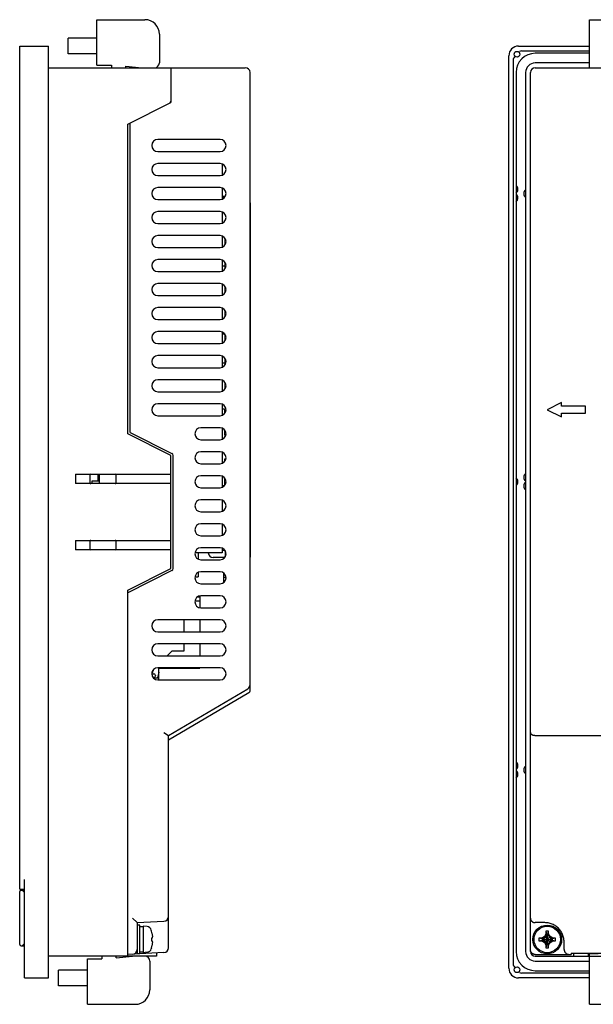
# Model space of a CAD drawing. Extents: x 27 to 793, y 51 to 503.
# Tile 9 of 30: x 439 to 558, y 164 to 369. Entities that reach past the tile are written whole.
import ezdxf

# ---------------------------------------------------------------- set-up
doc = ezdxf.new("R2010")
doc.units = 0
doc.header["$LTSCALE"] = 46.255
doc.layers.get('0').update_dxf_attribs({"linetype": 'CONTINUOUS'})
doc.layers.add('AXIS', color=7, linetype='CONTINUOUS')

msp = doc.modelspace()

# ---------------------------------------------------------------- linework, layer by layer
at = {"color": 7, "linetype": 'CONTINUOUS'}
for p, q in [((454.707, 359.417), (454.707, 368.917)), ((454.707, 368.917), (464.707, 368.917)), ((557.322, 358.917), (557.322, 368.917)), ((557.322, 368.917), (572.722, 368.917)), ((448.707, 361.796), (448.707, 365.038)), ((454.707, 365.038), (448.707, 365.038)), ((467.707, 365.917), (467.707, 359.917)), ((438.607, 187.917), (438.607, 363.417)), ((438.607, 363.417), (444.607, 363.417)), ((444.607, 169.417), (444.607, 363.417)), ((542.522, 363.417), (557.322, 363.417)), ((454.707, 361.796), (448.707, 361.796)), ((540.522, 171.417), (540.522, 361.417)), ((541.522, 172.024), (541.522, 360.81)), ((543.129, 362.417), (557.322, 362.417)), ((557.322, 361.917), (546.022, 361.917)), ((444.607, 358.917), (485.607, 358.917)), ((454.707, 359.417), (457.707, 359.417)), ((457.707, 359.417), (457.707, 358.917)), ((460.707, 358.917), (460.707, 359.217)), ((460.707, 359.217), (464.085, 358.919)), ((470.107, 358.917), (470.107, 351.667)), ((557.322, 359.917), (546.022, 359.917)), ((546.022, 358.917), (787.022, 358.917)), ((486.607, 229.203), (486.607, 357.917)), ((542.022, 357.917), (542.022, 174.917)), ((544.022, 357.917), (544.022, 174.917)), ((545.022, 174.917), (545.022, 357.917)), ((461.107, 347.167), (470.107, 351.667)), ((461.107, 282.667), (461.107, 347.167)), ((461.607, 282.976), (461.607, 347.417)), ((480.357, 343.967), (467.357, 343.967)), ((467.357, 341.467), (480.357, 341.467)), ((480.357, 338.967), (467.357, 338.967)), ((480.807, 338.883), (480.807, 336.551)), ((467.357, 336.467), (480.357, 336.467)), ((480.357, 333.967), (467.357, 333.967)), ((480.807, 333.883), (480.807, 331.551)), ((480.807, 332.167), (481.479, 332.167)), ((467.357, 331.467), (480.357, 331.467)), ((486.657, 330.817), (486.657, 257.017)), ((480.357, 328.967), (467.357, 328.967)), ((480.807, 328.883), (480.807, 326.551)), ((467.357, 326.467), (480.357, 326.467)), ((480.357, 323.967), (467.357, 323.967)), ((480.807, 323.883), (480.807, 321.551)), ((481.407, 322.04), (481.407, 323.394)), ((467.357, 321.467), (480.357, 321.467)), ((480.357, 318.967), (467.357, 318.967)), ((480.807, 318.883), (480.807, 316.551)), ((481.407, 317.04), (481.407, 318.394)), ((467.357, 316.467), (480.357, 316.467)), ((481.407, 317.617), (480.807, 317.617)), ((480.357, 313.967), (467.357, 313.967)), ((480.807, 313.883), (480.807, 311.551)), ((481.407, 312.04), (481.407, 313.394)), ((467.357, 311.467), (480.357, 311.467)), ((480.357, 308.967), (467.357, 308.967)), ((480.807, 308.883), (480.807, 306.551)), ((481.407, 307.04), (481.407, 308.394)), ((467.357, 306.467), (480.357, 306.467)), ((480.357, 303.967), (467.357, 303.967)), ((480.807, 303.883), (480.807, 301.551)), ((481.392, 303.417), (480.807, 303.417)), ((467.357, 301.467), (480.357, 301.467)), ((481.407, 302.04), (481.407, 303.394)), ((480.357, 298.967), (467.357, 298.967)), ((480.807, 298.883), (480.807, 296.551)), ((481.407, 297.417), (480.807, 297.417)), ((481.407, 297.04), (481.407, 298.394)), ((467.357, 296.467), (480.357, 296.467)), ((480.357, 293.967), (467.357, 293.967)), ((480.807, 293.883), (480.807, 291.551)), ((481.407, 292.04), (481.407, 293.394)), ((467.357, 291.467), (480.357, 291.467)), ((551.522, 289.217), (548.522, 287.717)), ((551.522, 288.467), (551.522, 289.217)), ((480.357, 288.967), (467.357, 288.967)), ((480.807, 288.883), (480.807, 286.551)), ((480.807, 287.917), (481.307, 287.917)), ((481.307, 287.917), (481.307, 286.906)), ((548.522, 287.717), (551.522, 286.217)), ((556.522, 288.467), (551.522, 288.467)), ((556.522, 286.967), (556.522, 288.467)), ((467.357, 286.467), (480.357, 286.467)), ((551.522, 286.217), (551.522, 286.967)), ((551.522, 286.967), (556.522, 286.967)), ((461.607, 282.976), (470.331, 278.614)), ((480.357, 283.967), (476.357, 283.967)), ((480.807, 283.883), (480.807, 281.551)), ((481.307, 283.528), (481.307, 282.417)), ((470.107, 278.167), (461.107, 282.667)), ((476.357, 281.467), (480.357, 281.467)), ((481.57, 282.417), (481.307, 282.417)), ((480.357, 278.967), (476.357, 278.967)), ((480.807, 278.883), (480.807, 276.551)), ((470.107, 254.667), (470.107, 278.167)), ((470.607, 254.667), (470.607, 278.167)), ((481.57, 277.417), (481.307, 277.417)), ((481.307, 277.417), (481.307, 276.906)), ((476.357, 276.467), (480.357, 276.467)), ((450.207, 274.317), (450.207, 272.317)), ((450.207, 274.317), (470.107, 274.317)), ((453.207, 274.117), (453.207, 272.517)), ((453.707, 272.317), (453.707, 272.917)), ((453.707, 272.917), (455.207, 272.917)), ((454.957, 272.917), (454.957, 274.317)), ((455.207, 272.317), (455.207, 274.317)), ((458.707, 272.517), (458.707, 274.117)), ((480.357, 273.967), (476.357, 273.967)), ((480.807, 273.883), (480.807, 271.551)), ((481.307, 273.528), (481.307, 271.917)), ((470.107, 272.317), (450.207, 272.317)), ((476.357, 271.467), (480.357, 271.467)), ((480.807, 271.917), (481.307, 271.917)), ((480.357, 268.967), (476.357, 268.967)), ((480.807, 268.883), (480.807, 266.551)), ((476.357, 266.467), (480.357, 266.467)), ((480.357, 263.967), (476.357, 263.967)), ((480.807, 263.883), (480.807, 261.551)), ((450.207, 260.517), (470.107, 260.517)), ((450.207, 260.517), (450.207, 258.517)), ((458.68, 260.417), (453.234, 260.417)), ((476.357, 261.467), (480.357, 261.467)), ((470.107, 258.517), (450.207, 258.517)), ((453.207, 260.317), (453.207, 258.717)), ((458.707, 258.717), (458.707, 260.317)), ((480.357, 258.967), (476.357, 258.967)), ((480.807, 258.883), (480.807, 257.917)), ((481.407, 258.394), (481.407, 257.04)), ((480.807, 257.917), (475.124, 257.917)), ((476.357, 256.467), (480.357, 256.467)), ((481.317, 256.917), (478.907, 256.917)), ((461.107, 250.167), (470.107, 254.667)), ((470.331, 254.22), (461.107, 249.608)), ((480.357, 253.967), (476.357, 253.967)), ((481.107, 251.718), (481.107, 253.716)), ((481.107, 252.817), (481.603, 252.817)), ((461.107, 173.917), (461.107, 250.167)), ((476.357, 251.467), (480.357, 251.467)), ((476.107, 248.697), (475.581, 248.697)), ((476.107, 248.941), (476.107, 246.493)), ((480.357, 248.967), (476.357, 248.967)), ((475.124, 247.917), (476.107, 247.917)), ((476.357, 246.467), (480.357, 246.467)), ((480.357, 243.967), (467.357, 243.967)), ((472.807, 243.967), (472.807, 241.467)), ((476.107, 243.967), (476.107, 241.467)), ((467.357, 241.467), (480.357, 241.467)), ((480.357, 238.967), (467.357, 238.967)), ((472.807, 238.967), (472.807, 237.417)), ((476.107, 238.967), (476.107, 236.467)), ((467.357, 236.467), (480.357, 236.467)), ((469.357, 236.467), (470.307, 237.417)), ((472.807, 237.417), (470.307, 237.417)), ((480.357, 233.967), (467.357, 233.967)), ((467.607, 231.467), (467.607, 233.967)), ((467.607, 233.917), (476.107, 233.917)), ((476.107, 233.967), (476.107, 233.917)), ((466.108, 232.747), (466.552, 232.747)), ((466.188, 232.931), (466.188, 233.158)), ((466.552, 231.947), (466.373, 231.947)), ((466.397, 231.917), (467.607, 231.917)), ((466.415, 233.537), (466.415, 233.347)), ((466.902, 232.397), (466.902, 232.297)), ((467.607, 233.095), (467.309, 231.917)), ((467.357, 231.467), (480.357, 231.467)), ((469.607, 219.917), (486.114, 229.627)), ((486.36, 228.772), (469.607, 218.917)), ((468.607, 220.489), (469.607, 219.917)), ((469.607, 175.678), (469.607, 219.917)), ((546.022, 219.917), (579.822, 219.917)), ((439.607, 169.417), (439.607, 189.917)), ((438.607, 187.917), (439.607, 187.917)), ((438.607, 176.372), (438.607, 187.372)), ((438.907, 187.672), (439.607, 187.672)), ((439.107, 187.672), (439.607, 187.172)), ((462.107, 181.866), (463.107, 180.917)), ((463.107, 180.917), (468.659, 181.208)), ((463.107, 180.917), (463.107, 174.417)), ((463.607, 180.417), (463.107, 180.417)), ((463.607, 174.417), (463.607, 180.417)), ((548.027, 180.917), (546.022, 180.917)), ((463.84, 180.053), (463.607, 180.036)), ((465.154, 180.093), (464.307, 180.167)), ((464.307, 180.167), (464.307, 174.667)), ((466.085, 179.167), (466.027, 179.376)), ((466.085, 179.167), (466.085, 179.144)), ((548.242, 178.584), (547.917, 178.022)), ((548.062, 177.877), (548.382, 178.432)), ((548.242, 179.144), (548.382, 178.488)), ((548.242, 179.144), (548.242, 178.584)), ((548.382, 178.432), (548.242, 178.584)), ((548.662, 176.346), (548.382, 178.488)), ((548.382, 178.432), (548.382, 178.488)), ((548.382, 176.346), (548.662, 178.488)), ((548.662, 176.402), (548.382, 178.432)), ((548.382, 176.402), (548.662, 178.432)), ((548.662, 178.488), (548.802, 179.144)), ((548.662, 178.432), (548.802, 178.584)), ((548.662, 178.488), (548.662, 178.432)), ((548.662, 178.432), (548.982, 177.877)), ((548.802, 178.584), (548.802, 179.144)), ((549.127, 178.022), (548.802, 178.584)), ((439.107, 176.072), (439.607, 176.572)), ((466.203, 177.697), (466.085, 177.697)), ((466.085, 177.697), (466.085, 177.137)), ((466.085, 177.137), (466.203, 177.137)), ((547.451, 177.557), (546.795, 177.697)), ((547.355, 177.697), (546.795, 177.697)), ((546.795, 177.137), (547.451, 177.277)), ((546.795, 177.137), (547.355, 177.137)), ((547.917, 178.022), (547.355, 177.697)), ((547.507, 177.557), (547.355, 177.697)), ((547.507, 177.277), (547.355, 177.137)), ((547.355, 177.137), (547.917, 176.812)), ((547.451, 177.557), (549.593, 177.277)), ((547.451, 177.557), (547.507, 177.557)), ((547.451, 177.277), (549.593, 177.557)), ((547.507, 177.277), (547.451, 177.277)), ((547.507, 177.557), (548.062, 177.877)), ((547.507, 177.557), (549.537, 177.277)), ((547.507, 177.277), (549.537, 177.557)), ((548.062, 176.957), (547.507, 177.277)), ((547.917, 178.022), (549.127, 176.812)), ((547.917, 176.812), (549.127, 178.022)), ((547.917, 176.812), (548.242, 176.249)), ((548.382, 176.402), (548.062, 176.957)), ((548.382, 176.402), (548.242, 176.249)), ((548.382, 176.346), (548.242, 175.689)), ((548.382, 176.346), (548.382, 176.402)), ((548.982, 176.957), (548.662, 176.402)), ((548.662, 176.402), (548.802, 176.249)), ((548.662, 176.402), (548.662, 176.346)), ((548.802, 175.689), (548.662, 176.346)), ((548.802, 176.249), (549.127, 176.812)), ((548.982, 177.877), (549.537, 177.557)), ((549.537, 177.277), (548.982, 176.957)), ((549.689, 177.697), (549.127, 178.022)), ((549.127, 176.812), (549.689, 177.137)), ((549.537, 177.557), (549.689, 177.697)), ((549.537, 177.557), (549.593, 177.557)), ((549.537, 177.277), (549.689, 177.137)), ((549.593, 177.277), (549.537, 177.277)), ((550.249, 177.697), (549.593, 177.557)), ((549.593, 177.277), (550.249, 177.137)), ((550.249, 177.697), (549.689, 177.697)), ((549.689, 177.137), (550.249, 177.137)), ((552.022, 175.387), (552.022, 176.922)), ((438.907, 176.072), (439.607, 176.072)), ((468.659, 174.679), (461.107, 174.284)), ((463.607, 174.417), (463.107, 174.417)), ((464.307, 174.767), (463.607, 174.767)), ((465.154, 174.741), (464.307, 174.667)), ((466.085, 175.667), (466.027, 175.457)), ((466.085, 175.689), (466.085, 175.667)), ((467.107, 174.598), (467.107, 173.917)), ((546.022, 174.284), (553.068, 174.284)), ((548.242, 176.249), (548.242, 175.689)), ((548.802, 175.689), (548.802, 176.249)), ((553.522, 174.572), (553.522, 174.31)), ((553.976, 174.598), (576.522, 174.598)), ((554.022, 174.598), (554.022, 173.917)), ((557.122, 173.917), (557.122, 174.417)), ((559.122, 174.417), (557.122, 174.417)), ((557.322, 163.917), (557.322, 174.417)), ((467.107, 173.917), (444.607, 173.917)), ((452.707, 173.417), (455.707, 173.417)), ((452.707, 163.917), (452.707, 173.417)), ((455.707, 173.917), (455.707, 173.417)), ((458.707, 173.617), (458.707, 173.917)), ((458.707, 173.617), (462.085, 173.915)), ((465.707, 172.917), (465.707, 166.917)), ((546.022, 173.917), (787.022, 173.917)), ((546.022, 172.917), (557.322, 172.917)), ((452.707, 171.038), (446.707, 171.038)), ((446.707, 167.796), (446.707, 171.038)), ((557.322, 170.417), (543.129, 170.417)), ((546.022, 170.917), (557.322, 170.917)), ((439.607, 169.417), (444.607, 169.417)), ((557.322, 169.417), (542.522, 169.417)), ((452.707, 167.796), (446.707, 167.796)), ((452.707, 163.917), (462.707, 163.917)), ((557.322, 163.917), (572.722, 163.917))]:
    msp.add_line(p, q, dxfattribs=at)
for points in [[(481.193, 332.167), (481.166, 332.119), (481.064, 331.892), (480.982, 331.659), (480.975, 331.63)], [(480.976, 331.631), (481.016, 331.763), (481.104, 331.986), (481.192, 332.167)], [(545.022, 220.489), (545.025, 220.443), (545.035, 220.397), (545.051, 220.351), (545.074, 220.307), (545.102, 220.264), (545.136, 220.224), (545.175, 220.185), (545.219, 220.148), (545.267, 220.114), (545.318, 220.082), (545.373, 220.054), (545.431, 220.027), (545.491, 220.004), (545.553, 219.983), (545.618, 219.966), (545.683, 219.951), (545.75, 219.938), (545.817, 219.929), (545.885, 219.922), (545.953, 219.918), (546.022, 219.917)], [(545.022, 181.866), (545.026, 181.781), (545.038, 181.696), (545.058, 181.613), (545.085, 181.534), (545.119, 181.459), (545.158, 181.388), (545.202, 181.322), (545.251, 181.261), (545.303, 181.206), (545.358, 181.156), (545.415, 181.112), (545.473, 181.072), (545.533, 181.038), (545.593, 181.009), (545.654, 180.983), (545.715, 180.963), (545.776, 180.946), (545.837, 180.933), (545.899, 180.924), (545.961, 180.919), (546.022, 180.917)], [(552.022, 176.922), (552.016, 177.147), (551.997, 177.37), (551.966, 177.592), (551.922, 177.812), (551.866, 178.029), (551.798, 178.243), (551.718, 178.452), (551.626, 178.657), (551.524, 178.856), (551.41, 179.049), (551.286, 179.235), (551.151, 179.414), (551.006, 179.585), (550.853, 179.747), (550.69, 179.901), (550.519, 180.046), (550.34, 180.18), (550.154, 180.305), (549.961, 180.418), (549.762, 180.521), (549.558, 180.613), (549.348, 180.693), (549.135, 180.761), (548.918, 180.817), (548.698, 180.86), (548.476, 180.892), (548.252, 180.91), (548.027, 180.917)], [(463.957, 180.058), (463.841, 180.063), (463.607, 180.067)], [(464.307, 180.067), (464.073, 180.063), (463.84, 180.053)], [(466.203, 178.584), (466.222, 178.439), (466.237, 178.296), (466.248, 178.157), (466.255, 178.022)], [(466.255, 178.022), (466.248, 177.943), (466.237, 177.863), (466.222, 177.781), (466.203, 177.697)], [(466.203, 177.137), (466.228, 177.025), (466.245, 176.916), (466.255, 176.812)], [(466.255, 176.812), (466.244, 176.624), (466.227, 176.437), (466.203, 176.249)], [(546.022, 174.284), (545.944, 174.287), (545.866, 174.296), (545.789, 174.311), (545.713, 174.333), (545.64, 174.36), (545.568, 174.393), (545.5, 174.431), (545.435, 174.475), (545.373, 174.523), (545.315, 174.577), (545.262, 174.634), (545.213, 174.696), (545.17, 174.761), (545.131, 174.83), (545.098, 174.901), (545.071, 174.975), (545.05, 175.051), (545.034, 175.128), (545.025, 175.206), (545.022, 175.285)], [(552.023, 175.337), (552.022, 175.362), (552.022, 175.387)], [(552.023, 175.337), (552.028, 175.276), (552.037, 175.213), (552.049, 175.151), (552.065, 175.088), (552.086, 175.026), (552.111, 174.963), (552.14, 174.901), (552.174, 174.838), (552.214, 174.777), (552.258, 174.717), (552.308, 174.66), (552.363, 174.604), (552.424, 174.552), (552.49, 174.503), (552.561, 174.459), (552.637, 174.421), (552.717, 174.389), (552.8, 174.365), (552.885, 174.348), (552.971, 174.339)], [(553.068, 174.284), (553.114, 174.284), (553.159, 174.285), (553.203, 174.285), (553.245, 174.286), (553.285, 174.288), (553.323, 174.289), (553.359, 174.29), (553.391, 174.292), (553.421, 174.294), (553.447, 174.296), (553.47, 174.298), (553.488, 174.3), (553.503, 174.303), (553.513, 174.305), (553.52, 174.307), (553.522, 174.31)], [(553.522, 174.572), (553.524, 174.574), (553.531, 174.577), (553.541, 174.579), (553.556, 174.581), (553.574, 174.584), (553.597, 174.586), (553.623, 174.588), (553.653, 174.59), (553.685, 174.591), (553.721, 174.593), (553.759, 174.594), (553.799, 174.595), (553.842, 174.596), (553.885, 174.597), (553.93, 174.598), (553.976, 174.598)]]:
    msp.add_lwpolyline(points, dxfattribs=at)
for radius in [3, 2.75]:
    msp.add_circle((548.522, 177.417), radius, dxfattribs=at)
for centre, radius, start, end in [((464.707, 365.917), 3, 0, 90), ((542.522, 361.417), 2, 90, 180), ((542.022, 360.81), 0.5, 135, 180), ((546.022, 357.917), 4, 90, 180), ((543.129, 361.917), 0.5, 90, 135), ((466.707, 359.917), 1, 270, 360), ((485.607, 357.917), 1, 0, 90), ((546.022, 357.917), 2, 90, 180), ((546.022, 357.917), 1, 90, 180), ((469.607, 351.976), 0.5, 296.56505, 360), ((467.357, 342.717), 1.25, 90, 270), ((480.357, 342.717), 1.25, 270, 90), ((467.357, 337.717), 1.25, 90, 270), ((480.357, 337.717), 1.25, 270, 90), ((541.422, 333.617), 1, 306.8699, 53.1301), ((467.357, 332.717), 1.25, 90, 270), ((480.357, 332.717), 1.25, 270, 90), ((541.422, 331.817), 1, 306.8699, 53.1301), ((544.622, 332.717), 1, 126.8699, 233.1301), ((483.757, 330.817), 2.9, 0, 10.49076), ((467.357, 327.717), 1.25, 90, 270), ((480.357, 327.717), 1.25, 270, 90), ((467.357, 322.717), 1.25, 90, 270), ((480.357, 322.717), 1.25, 270, 90), ((467.357, 317.717), 1.25, 90, 270), ((480.357, 317.717), 1.25, 270, 90), ((467.357, 312.717), 1.25, 90, 270), ((480.357, 312.717), 1.25, 270, 90), ((467.357, 307.717), 1.25, 90, 270), ((480.357, 307.717), 1.25, 270, 90), ((467.357, 302.717), 1.25, 90, 270), ((480.357, 302.717), 1.25, 270, 90), ((467.357, 297.717), 1.25, 90, 270), ((480.357, 297.717), 1.25, 270, 90), ((467.357, 292.717), 1.25, 90, 270), ((480.357, 292.717), 1.25, 270, 90), ((467.357, 287.717), 1.25, 90, 270), ((480.357, 287.717), 1.25, 270, 90), ((476.357, 282.717), 1.25, 90, 270), ((480.357, 282.717), 1.25, 270, 90), ((476.357, 277.717), 1.25, 90, 270), ((480.357, 277.717), 1.25, 270, 90), ((470.107, 278.167), 0.5, 0, 63.43495), ((453.407, 274.117), 0.2, 90, 180), ((458.507, 274.117), 0.2, 0, 90), ((476.357, 272.717), 1.25, 90, 270), ((480.357, 272.717), 1.25, 270, 90), ((541.422, 272.717), 1, 306.8699, 53.1301), ((544.622, 273.617), 1, 126.8699, 233.1301), ((453.407, 272.517), 0.2, 180, 270), ((458.507, 272.517), 0.2, 270, 360), ((544.622, 271.817), 1, 126.8699, 233.1301), ((476.357, 267.717), 1.25, 90, 270), ((480.357, 267.717), 1.25, 270, 90), ((476.357, 262.717), 1.25, 90, 270), ((480.357, 262.717), 1.25, 270, 90), ((453.407, 260.317), 0.2, 90, 180), ((458.507, 260.317), 0.2, 0, 90), ((453.407, 258.717), 0.2, 180, 270), ((458.507, 258.717), 0.2, 270, 360), ((476.357, 257.717), 1.25, 90, 270), ((480.357, 257.717), 1.25, 270, 90), ((478.907, 257.917), 1, 180, 270), ((486.157, 257.017), 0.5, 334.40434, 360), ((470.107, 254.667), 0.5, 296.56505, 360), ((476.357, 252.717), 1.25, 90, 270), ((480.357, 252.717), 1.25, 270, 90), ((476.357, 247.717), 1.25, 90, 270), ((480.357, 247.717), 1.25, 270, 90), ((467.357, 242.717), 1.25, 90, 270), ((480.357, 242.717), 1.25, 270, 90), ((467.357, 237.717), 1.25, 90, 270), ((480.357, 237.717), 1.25, 270, 90), ((467.357, 232.717), 1.25, 90, 270), ((480.357, 232.717), 1.25, 270, 90), ((465.915, 233.347), 0.5, 294.42557, 360), ((466.552, 232.397), 0.35, 360, 90), ((466.552, 232.297), 0.35, 270, 0), ((485.607, 230.489), 1, 300.46554, 360), ((486.107, 229.203), 0.5, 300.46554, 360), ((541.422, 213.617), 1, 306.8699, 53.1301), ((544.622, 212.717), 1, 126.8699, 233.1301), ((541.422, 211.817), 1, 306.8699, 53.1301), ((438.907, 187.372), 0.3, 90, 180), ((468.607, 182.206), 1, 273, 360), ((465.067, 179.096), 1, 16.25703, 85), ((459.307, 177.417), 6.994, 9.60837, 14.29869), ((548.522, 177.417), 1.75, 80.7931, 99.2069), ((548.522, 177.415), 1.082, 82.56227, 97.43773), ((438.907, 176.372), 0.3, 180, 270), ((548.522, 177.417), 1.75, 170.7931, 189.2069), ((548.524, 177.417), 1.082, 172.56227, 187.43773), ((548.522, 177.418), 1.082, 262.56227, 277.43773), ((548.52, 177.417), 1.082, 352.56227, 7.43773), ((548.522, 177.417), 1.75, 350.7931, 9.2069), ((462.107, 175.337), 1, 273, 360), ((465.067, 175.737), 1, 275, 343.74297), ((459.307, 177.417), 6.994, 345.70131, 350.39163), ((468.607, 175.678), 1, 273, 360), ((546.022, 174.917), 4, 180, 270), ((546.022, 174.917), 2, 180, 270), ((546.022, 174.917), 1, 180, 270), ((548.522, 177.417), 1.75, 260.7931, 279.2069), ((464.707, 172.917), 1, 0, 90), ((542.522, 171.417), 2, 180, 270), ((542.022, 172.024), 0.5, 180, 225), ((543.129, 170.917), 0.5, 225, 270), ((462.707, 166.917), 3, 270, 360)]:
    msp.add_arc(centre, radius, start, end, dxfattribs=at)
at = {"layer": 'AXIS', "color": 7, "linetype": 'CONTINUOUS'}
for p, q in [((541.668, 361.163), (541.798, 361.292)), ((542.646, 362.141), (542.776, 362.27)), ((481.392, 258.417), (480.807, 258.417)), ((475.807, 257.917), (475.807, 256.595)), ((475.124, 252.917), (475.807, 252.917)), ((475.807, 253.839), (475.807, 252.917)), ((541.798, 171.541), (541.668, 171.67)), ((542.776, 170.563), (542.646, 170.692))]:
    msp.add_line(p, q, dxfattribs=at)
for centre in [(542.222, 361.717), (542.222, 171.117)]:
    msp.add_circle(centre, 0.6, dxfattribs=at)

doc.saveas('drawing.dxf')
